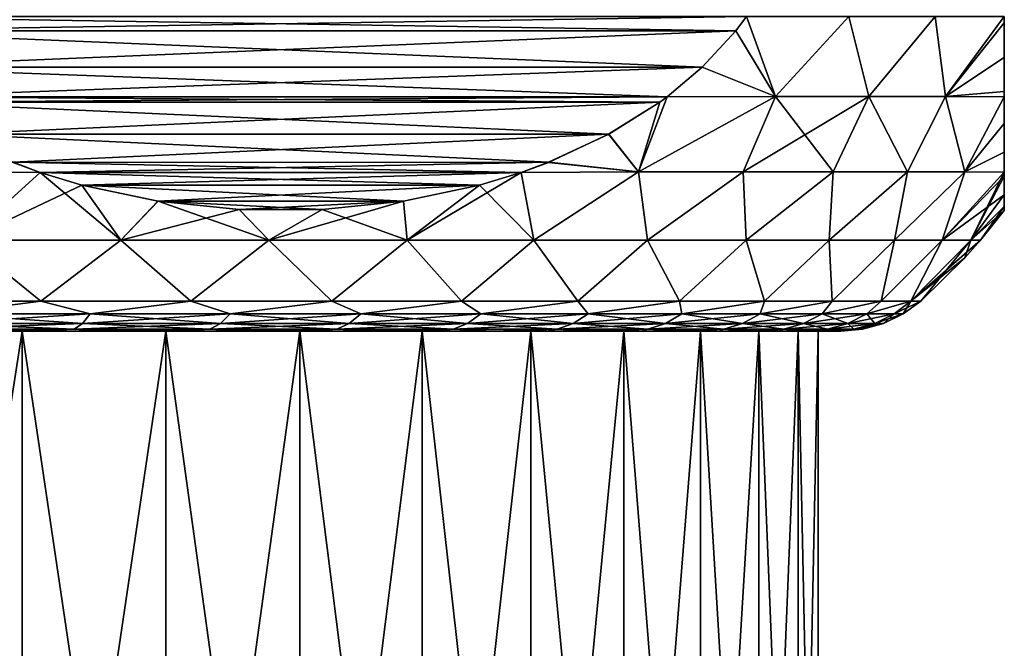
# Model space of a CAD drawing. Header units: metres. Extents: x -90 to 304, y -90 to 74.
# Tile 16 of 256: x -56.16 to -48, y 21.37 to 26.58. Entities that reach past the tile are written whole.
import ezdxf

# ---------------------------------------------------------------- set-up
doc = ezdxf.new("R2010")
doc.units = ezdxf.units.M
doc.layers.add('solid_21662050_350', color=7, linetype='CONTINUOUS')

msp = doc.modelspace()

# ---------------------------------------------------------------- linework, layer by layer
at = {"layer": 'solid_21662050_350'}
for points in [[(-57.863159, 26.607916, -12.6227), (-50.13689, 26.607845, -8.161938), (-50.227543, 26.488798, -8.214275)], [(-57.772751, 26.489164, -12.570503), (-57.863159, 26.607916, -12.6227), (-50.227543, 26.488798, -8.214275)], [(-50.136841, 26.607916, 8.161909), (-57.863106, 26.607843, 12.622671), (-57.772457, 26.488798, 12.570334)], [(-50.227242, 26.489174, 8.214102), (-50.136841, 26.607916, 8.161909), (-57.772457, 26.488798, 12.570334)], [(-49.898266, 25.944099, -7.460066), (-50.227543, 26.488798, -8.214275), (-50.13689, 26.607845, -8.161938)], [(-49.898239, 25.944099, 7.460027), (-50.136841, 26.607916, 8.161909), (-50.227242, 26.489174, 8.214102)], [(-49.898266, 25.944099, -7.460066), (-50.13689, 26.607845, -8.161938), (-49.290127, 26.607349, -7.013798)], [(-49.898239, 25.944099, 7.460027), (-49.290119, 26.607349, 7.013784), (-50.136841, 26.607916, 8.161909)], [(-49.124641, 25.944099, -6.27887), (-49.898266, 25.944099, -7.460066), (-49.290127, 26.607349, -7.013798)], [(-49.898239, 25.944099, 7.460027), (-49.124634, 25.944099, 6.278856), (-49.290119, 26.607349, 7.013784)], [(-49.124641, 25.944099, -6.27887), (-49.290127, 26.607349, -7.013798), (-48.572559, 26.607349, -5.771338)], [(-49.124634, 25.944099, 6.278856), (-48.572552, 26.607349, 5.771321), (-49.290119, 26.607349, 7.013784)], [(-48.488514, 25.944099, -5.018291), (-49.124641, 25.944099, -6.27887), (-48.572559, 26.607349, -5.771338)], [(-49.124634, 25.944099, 6.278856), (-48.488518, 25.944099, 5.018308), (-48.572552, 26.607349, 5.771321)], [(-48.488514, 25.944099, -5.018291), (-48.572559, 26.607349, -5.771338), (-48, 26.607653, -4.460568)], [(-48.488518, 25.944099, 5.018308), (-48, 26.607632, 4.460552), (-48.572552, 26.607349, 5.771321)], [(-48.488518, 25.944099, 5.018308), (-48, 26.556356, 4.416877), (-48, 26.607632, 4.460552)], [(-48.488518, 25.944099, 5.018308), (-48, 26.267698, 4.128428), (-48, 26.556356, 4.416877)], [(-48.488514, 25.944099, -5.018291), (-48, 26.607653, -4.460568), (-48, 26.556667, -4.417147)], [(-48, 26.268076, -4.128856), (-48.488514, 25.944099, -5.018291), (-48, 26.556667, -4.417147)], [(-48, 26.556356, 4.416877), (-48, 26.556667, -4.417147), (-48, 26.607653, -4.460568)], [(-48, 26.556356, 4.416877), (-48, 26.607653, -4.460568), (-48, 26.607632, 4.460552)], [(-48, 26.556356, 4.416877), (-48, 26.268076, -4.128856), (-48, 26.556667, -4.417147)], [(-48, 26.267698, 4.128428), (-48, 26.268076, -4.128856), (-48, 26.556356, 4.416877)], [(-57.494755, 26.188589, -12.410003), (-57.772751, 26.489164, -12.570503), (-50.227543, 26.488798, -8.214275)], [(-50.505234, 26.188601, 8.374599), (-50.227242, 26.489174, 8.214102), (-57.772457, 26.488798, 12.570334)], [(-50.505234, 26.188601, 8.374599), (-57.772457, 26.488798, 12.570334), (-57.494232, 26.188095, 12.409701)], [(-57.494755, 26.188589, -12.410003), (-50.227543, 26.488798, -8.214275), (-50.505764, 26.188097, -8.374907)], [(-49.898266, 25.944099, -7.460066), (-50.505764, 26.188097, -8.374907), (-50.227543, 26.488798, -8.214275)], [(-50.505234, 26.188601, 8.374599), (-49.898239, 25.944099, 7.460027), (-50.227242, 26.489174, 8.214102)], [(-48.488518, 25.944099, 5.018308), (-48, 25.986612, 3.764839), (-48, 26.267698, 4.128428)], [(-48, 26.268076, -4.128856), (-48, 25.987003, -3.765414), (-48.488514, 25.944099, -5.018291)], [(-48, 26.267698, 4.128428), (-48, 25.987003, -3.765414), (-48, 26.268076, -4.128856)], [(-48, 25.986612, 3.764839), (-48, 25.987003, -3.765414), (-48, 26.267698, 4.128428)], [(-57.494755, 26.188589, -12.410003), (-50.505764, 26.188097, -8.374907), (-50.795761, 25.943401, -8.542336)], [(-57.494755, 26.188589, -12.410003), (-50.795761, 25.943401, -8.542336), (-57.204231, 25.943396, -12.242268)], [(-50.505234, 26.188601, 8.374599), (-57.494232, 26.188095, 12.409701), (-57.204239, 25.943401, 12.242273)], [(-50.505234, 26.188601, 8.374599), (-57.204239, 25.943401, 12.242273), (-50.795769, 25.943396, 8.542341)], [(-50.505234, 26.188601, 8.374599), (-50.795769, 25.943396, 8.542341), (-49.898239, 25.944099, 7.460027)], [(-49.898266, 25.944099, -7.460066), (-50.795761, 25.943401, -8.542336), (-50.505764, 26.188097, -8.374907)], [(-48.488518, 25.944099, 5.018308), (-48, 25.943241, 3.699664), (-48, 25.986612, 3.764839)], [(-48, 25.987003, -3.765414), (-48, 25.943241, -3.699664), (-48.488514, 25.944099, -5.018291)], [(-48, 25.943241, 3.699664), (-48, 25.943241, -3.699664), (-48, 25.987003, -3.765414)], [(-48, 25.943241, 3.699664), (-48, 25.987003, -3.765414), (-48, 25.986612, 3.764839)], [(-50.795769, 25.943396, 8.542341), (-57.204239, 25.943401, 12.242273), (-57.143658, 25.898727, 12.207295)], [(-57.204231, 25.943396, -12.242268), (-50.795761, 25.943401, -8.542336), (-50.856335, 25.898733, -8.577309)], [(-57.144463, 25.899307, -12.207762), (-57.204231, 25.943396, -12.242268), (-50.856335, 25.898733, -8.577309)], [(-56.719437, 25.632669, -11.962372), (-57.144463, 25.899307, -12.207762), (-50.856335, 25.898733, -8.577309)], [(-50.855518, 25.899321, 8.576838), (-50.795769, 25.943396, 8.542341), (-57.143658, 25.898727, 12.207295)], [(-51.280548, 25.632677, 8.822227), (-50.855518, 25.899321, 8.576838), (-57.143658, 25.898727, 12.207295)], [(-51.280548, 25.632677, 8.822227), (-57.143658, 25.898727, 12.207295), (-56.718578, 25.632202, 11.961877)], [(-56.719437, 25.632669, -11.962372), (-50.856335, 25.898733, -8.577309), (-51.28141, 25.632208, -8.822726)], [(-51.28141, 25.632208, -8.822726), (-50.856335, 25.898733, -8.577309), (-51.032356, 25.321936, -8.304603)], [(-51.280548, 25.632677, 8.822227), (-51.032372, 25.321936, 8.304619), (-50.855518, 25.899321, 8.576838)], [(-49.898239, 25.944099, 7.460027), (-51.032372, 25.321936, 8.304619), (-50.164257, 25.321936, 7.255562)], [(-50.795769, 25.943396, 8.542341), (-51.032372, 25.321936, 8.304619), (-49.898239, 25.944099, 7.460027)], [(-50.855518, 25.899321, 8.576838), (-51.032372, 25.321936, 8.304619), (-50.795769, 25.943396, 8.542341)], [(-49.898266, 25.944099, -7.460066), (-50.164253, 25.321936, -7.255559), (-51.032356, 25.321936, -8.304603)], [(-49.898266, 25.944099, -7.460066), (-51.032356, 25.321936, -8.304603), (-50.795761, 25.943401, -8.542336)], [(-50.856335, 25.898733, -8.577309), (-50.795761, 25.943401, -8.542336), (-51.032356, 25.321936, -8.304603)], [(-49.898239, 25.944099, 7.460027), (-50.164257, 25.321936, 7.255562), (-49.418221, 25.321936, 6.116451)], [(-49.124641, 25.944099, -6.27887), (-49.418228, 25.321936, -6.116464), (-50.164253, 25.321936, -7.255559)], [(-49.124641, 25.944099, -6.27887), (-50.164253, 25.321936, -7.255559), (-49.898266, 25.944099, -7.460066)], [(-49.898239, 25.944099, 7.460027), (-49.418221, 25.321936, 6.116451), (-49.124634, 25.944099, 6.278856)], [(-49.124641, 25.944099, -6.27887), (-48.803535, 25.321936, -4.901453), (-49.418228, 25.321936, -6.116464)], [(-49.124634, 25.944099, 6.278856), (-49.418221, 25.321936, 6.116451), (-48.803524, 25.321936, 4.901424)], [(-48.488514, 25.944099, -5.018291), (-48.803535, 25.321936, -4.901453), (-49.124641, 25.944099, -6.27887)], [(-49.124634, 25.944099, 6.278856), (-48.803524, 25.321936, 4.901424), (-48.488518, 25.944099, 5.018308)], [(-48.488514, 25.944099, -5.018291), (-48.327808, 25.321936, -3.625608), (-48.803535, 25.321936, -4.901453)], [(-48.488518, 25.944099, 5.018308), (-48.803524, 25.321936, 4.901424), (-48.327793, 25.321936, 3.625561)], [(-48.488518, 25.944099, 5.018308), (-48.327793, 25.321936, 3.625561), (-48, 25.943241, 3.699664)], [(-48, 25.943241, -3.699664), (-48.327808, 25.321936, -3.625608), (-48.488514, 25.944099, -5.018291)], [(-48, 25.722755, -3.321914), (-48.327808, 25.321936, -3.625608), (-48, 25.943241, -3.699664)], [(-48, 25.722391, 3.321219), (-48, 25.943241, 3.699664), (-48.327793, 25.321936, 3.625561)], [(-48, 25.722391, 3.321219), (-48, 25.722755, -3.321914), (-48, 25.943241, -3.699664)], [(-48, 25.722391, 3.321219), (-48, 25.943241, -3.699664), (-48, 25.943241, 3.699664)], [(-48, 25.485289, -2.796669), (-48.327808, 25.321936, -3.625608), (-48, 25.722755, -3.321914)], [(-48, 25.485008, 2.79595), (-48, 25.722391, 3.321219), (-48.327793, 25.321936, 3.625561)], [(-48, 25.722391, 3.321219), (-48, 25.485289, -2.796669), (-48, 25.722755, -3.321914)], [(-48, 25.485008, 2.79595), (-48, 25.485289, -2.796669), (-48, 25.722391, 3.321219)], [(-56.719437, 25.632669, -11.962372), (-51.28141, 25.632208, -8.822726), (-56.219959, 25.39982, -11.673998)], [(-51.280548, 25.632677, 8.822227), (-56.718578, 25.632202, 11.961877), (-51.780025, 25.399828, 9.110601)], [(-51.780025, 25.399828, 9.110601), (-56.718578, 25.632202, 11.961877), (-56.219131, 25.399492, 11.67352)], [(-56.219959, 25.39982, -11.673998), (-51.28141, 25.632208, -8.822726), (-51.780861, 25.399496, -9.111083)], [(-51.780861, 25.399496, -9.111083), (-51.28141, 25.632208, -8.822726), (-51.032356, 25.321936, -8.304603)], [(-51.280548, 25.632677, 8.822227), (-51.780025, 25.399828, 9.110601), (-51.032372, 25.321936, 8.304619)], [(-48, 25.485289, -2.796669), (-48, 25.319103, -2.311103), (-48.327808, 25.321936, -3.625608)], [(-48, 25.485008, 2.79595), (-48.327793, 25.321936, 3.625561), (-48, 25.319086, 2.311047)], [(-48, 25.319086, 2.311047), (-48, 25.319103, -2.311103), (-48, 25.485289, -2.796669)], [(-48, 25.485008, 2.79595), (-48, 25.319086, 2.311047), (-48, 25.485289, -2.796669)], [(-56.219131, 25.399492, 11.67352), (-57.293823, 25.321936, 11.918962), (-55.994209, 25.31662, 11.543663)], [(-56.219959, 25.39982, -11.673998), (-55.994244, 25.316628, -11.543681), (-57.293785, 25.321936, -11.918954)], [(-56.219959, 25.39982, -11.673998), (-52.005791, 25.31662, -9.240947), (-55.994244, 25.316628, -11.543681)], [(-56.219959, 25.39982, -11.673998), (-51.780861, 25.399496, -9.111083), (-52.005791, 25.31662, -9.240947)], [(-51.780025, 25.399828, 9.110601), (-56.219131, 25.399492, 11.67352), (-55.994209, 25.31662, 11.543663)], [(-51.780025, 25.399828, 9.110601), (-55.994209, 25.31662, 11.543663), (-52.005756, 25.316628, 9.240929)], [(-51.780861, 25.399496, -9.111083), (-51.032356, 25.321936, -8.304603), (-52.005791, 25.31662, -9.240947)], [(-51.780025, 25.399828, 9.110601), (-52.005756, 25.316628, 9.240929), (-51.032372, 25.321936, 8.304619)], [(-56.615009, 24.753292, 11.306656), (-55.994209, 25.31662, 11.543663), (-57.293823, 25.321936, 11.918962)], [(-57.293785, 25.321936, -11.918954), (-55.994244, 25.316628, -11.543681), (-56.615009, 24.753292, -11.306656)], [(-55.994244, 25.316628, -11.543681), (-55.649551, 25.211521, -11.344675), (-56.615009, 24.753292, -11.306656)], [(-56.615009, 24.753292, 11.306656), (-55.325275, 24.753292, 10.837231), (-55.994209, 25.31662, 11.543663)], [(-55.994244, 25.316628, -11.543681), (-52.005791, 25.31662, -9.240947), (-52.351318, 25.211285, -9.440438)], [(-55.994244, 25.316628, -11.543681), (-52.351318, 25.211285, -9.440438), (-55.649551, 25.211521, -11.344675)], [(-52.005756, 25.316628, 9.240929), (-55.994209, 25.31662, 11.543663), (-55.648666, 25.211281, 11.344163)], [(-55.325275, 24.753292, 10.837231), (-55.648666, 25.211281, 11.344163), (-55.994209, 25.31662, 11.543663)], [(-52.005756, 25.316628, 9.240929), (-55.648666, 25.211281, 11.344163), (-52.350426, 25.211527, 9.439921)], [(-52.005791, 25.31662, -9.240947), (-51.900642, 24.753292, -8.584816), (-52.952045, 24.753292, -9.467047)], [(-52.351318, 25.211285, -9.440438), (-52.005791, 25.31662, -9.240947), (-52.952045, 24.753292, -9.467047)], [(-51.900642, 24.753292, 8.584816), (-52.005756, 25.316628, 9.240929), (-52.350426, 25.211527, 9.439921)], [(-52.005791, 25.31662, -9.240947), (-51.032356, 25.321936, -8.304603), (-51.900642, 24.753292, -8.584816)], [(-51.900642, 24.753292, 8.584816), (-51.032372, 25.321936, 8.304619), (-52.005756, 25.316628, 9.240929)], [(-51.032356, 25.321936, -8.304603), (-50.958771, 24.753292, -7.586491), (-51.900642, 24.753292, -8.584816)], [(-51.900642, 24.753292, 8.584816), (-50.958771, 24.753292, 7.586491), (-51.032372, 25.321936, 8.304619)], [(-50.958771, 24.753292, 7.586491), (-50.164257, 25.321936, 7.255562), (-51.032372, 25.321936, 8.304619)], [(-51.032356, 25.321936, -8.304603), (-50.164253, 25.321936, -7.255559), (-50.958771, 24.753292, -7.586491)], [(-50.164253, 25.321936, -7.255559), (-50.139168, 24.753292, -6.485571), (-50.958771, 24.753292, -7.586491)], [(-50.958771, 24.753292, 7.586491), (-50.139168, 24.753292, 6.485571), (-50.164257, 25.321936, 7.255562)], [(-50.139168, 24.753292, 6.485571), (-49.418221, 25.321936, 6.116451), (-50.164257, 25.321936, 7.255562)], [(-50.164253, 25.321936, -7.255559), (-49.418228, 25.321936, -6.116464), (-50.139168, 24.753292, -6.485571)], [(-49.418228, 25.321936, -6.116464), (-49.452915, 24.753292, -5.296945), (-50.139168, 24.753292, -6.485571)], [(-50.139168, 24.753292, 6.485571), (-49.452915, 24.753292, 5.296945), (-49.418221, 25.321936, 6.116451)], [(-48.803535, 25.321936, -4.901453), (-48.909294, 24.753292, -4.036687), (-49.452915, 24.753292, -5.296945)], [(-49.418228, 25.321936, -6.116464), (-48.803535, 25.321936, -4.901453), (-49.452915, 24.753292, -5.296945)], [(-49.452915, 24.753292, 5.296945), (-48.803524, 25.321936, 4.901424), (-49.418221, 25.321936, 6.116451)], [(-49.452915, 24.753292, 5.296945), (-48.909294, 24.753292, 4.036687), (-48.803524, 25.321936, 4.901424)], [(-48.327808, 25.321936, -3.625608), (-48.515652, 24.753292, -2.72184), (-48.909294, 24.753292, -4.036687)], [(-48.803535, 25.321936, -4.901453), (-48.327808, 25.321936, -3.625608), (-48.909294, 24.753292, -4.036687)], [(-48.909294, 24.753292, 4.036687), (-48.327793, 25.321936, 3.625561), (-48.803524, 25.321936, 4.901424)], [(-48.909294, 24.753292, 4.036687), (-48.515652, 24.753292, 2.72184), (-48.327793, 25.321936, 3.625561)], [(-48.327808, 25.321936, -3.625608), (-48, 25.319103, -2.311103), (-48.515652, 24.753292, -2.72184)], [(-48.515652, 24.753292, 2.72184), (-48, 25.319086, 2.311047), (-48.327793, 25.321936, 3.625561)], [(-48, 25.319103, -2.311103), (-48, 25.284365, -2.190341), (-48.515652, 24.753292, -2.72184)], [(-48.515652, 24.753292, 2.72184), (-48.277321, 24.753292, 1.370185), (-48, 25.319086, 2.311047)], [(-48.277321, 24.753292, 1.370185), (-48, 25.284166, 2.189624), (-48, 25.319086, 2.311047)], [(-48, 25.284166, 2.189624), (-48, 25.284365, -2.190341), (-48, 25.319103, -2.311103)], [(-48, 25.284166, 2.189624), (-48, 25.319103, -2.311103), (-48, 25.319086, 2.311047)], [(-48, 25.284365, -2.190341), (-48, 25.130459, -1.509734), (-48.515652, 24.753292, -2.72184)], [(-48.277321, 24.753292, 1.370185), (-48, 25.130358, 1.509156), (-48, 25.284166, 2.189624)], [(-48, 25.284166, 2.189624), (-48, 25.130459, -1.509734), (-48, 25.284365, -2.190341)], [(-48, 25.130358, 1.509156), (-48, 25.130459, -1.509734), (-48, 25.284166, 2.189624)], [(-55.649551, 25.211521, -11.344675), (-55.325275, 24.753292, -10.837231), (-56.615009, 24.753292, -11.306656)], [(-55.649551, 25.211521, -11.344675), (-55.018154, 25.07819, -10.980135), (-55.325275, 24.753292, -10.837231)], [(-55.649551, 25.211521, -11.344675), (-52.351318, 25.211285, -9.440438), (-55.018154, 25.07819, -10.980135)], [(-52.350426, 25.211527, 9.439921), (-55.648666, 25.211281, 11.344163), (-52.981823, 25.078194, 9.804459)], [(-52.981823, 25.078194, 9.804459), (-55.648666, 25.211281, 11.344163), (-55.017273, 25.078053, 10.979629)], [(-55.325275, 24.753292, 10.837231), (-55.017273, 25.078053, 10.979629), (-55.648666, 25.211281, 11.344163)], [(-55.018154, 25.07819, -10.980135), (-52.351318, 25.211285, -9.440438), (-52.982704, 25.078056, -9.804968)], [(-52.982704, 25.078056, -9.804968), (-52.351318, 25.211285, -9.440438), (-52.952045, 24.753292, -9.467047)], [(-52.952045, 24.753292, 9.467047), (-52.350426, 25.211527, 9.439921), (-52.981823, 25.078194, 9.804459)], [(-52.952045, 24.753292, 9.467047), (-51.900642, 24.753292, 8.584816), (-52.350426, 25.211527, 9.439921)], [(-55.018154, 25.07819, -10.980135), (-54.344662, 25.008821, -10.591294), (-55.325275, 24.753292, -10.837231)], [(-55.325275, 24.753292, 10.837231), (-54.098759, 24.753292, 10.221251), (-55.017273, 25.078053, 10.979629)], [(-55.018154, 25.07819, -10.980135), (-52.982704, 25.078056, -9.804968), (-54.344662, 25.008821, -10.591294)], [(-52.981823, 25.078194, 9.804459), (-55.017273, 25.078053, 10.979629), (-53.655315, 25.008823, 10.1933)], [(-53.655315, 25.008823, 10.1933), (-55.017273, 25.078053, 10.979629), (-54.34391, 25.008785, 10.590862)], [(-54.098759, 24.753292, 10.221251), (-54.34391, 25.008785, 10.590862), (-55.017273, 25.078053, 10.979629)], [(-54.344662, 25.008821, -10.591294), (-52.982704, 25.078056, -9.804968), (-53.656067, 25.008785, -10.193734)], [(-52.982704, 25.078056, -9.804968), (-52.952045, 24.753292, -9.467047), (-54.098759, 24.753292, -10.221251)], [(-53.656067, 25.008785, -10.193734), (-52.982704, 25.078056, -9.804968), (-54.098759, 24.753292, -10.221251)], [(-52.952045, 24.753292, 9.467047), (-52.981823, 25.078194, 9.804459), (-53.655315, 25.008823, 10.1933)], [(-48, 25.130459, -1.509734), (-48.277321, 24.753292, -1.370185), (-48.515652, 24.753292, -2.72184)], [(-48, 25.130459, -1.509734), (-48, 25.033306, -0.771132), (-48.277321, 24.753292, -1.370185)], [(-48.277321, 24.753292, 1.370185), (-48, 25.033279, 0.770809), (-48, 25.130358, 1.509156)], [(-48, 25.130358, 1.509156), (-48, 25.033306, -0.771132), (-48, 25.130459, -1.509734)], [(-48, 25.033279, 0.770809), (-48, 25.033306, -0.771132), (-48, 25.130358, 1.509156)], [(-54.344662, 25.008821, -10.591294), (-54.098759, 24.753292, -10.221251), (-55.325275, 24.753292, -10.837231)], [(-54.344662, 25.008821, -10.591294), (-53.656067, 25.008785, -10.193734), (-54.098759, 24.753292, -10.221251)], [(-54.098759, 24.753292, 10.221251), (-53.655315, 25.008823, 10.1933), (-54.34391, 25.008785, 10.590862)], [(-54.098759, 24.753292, 10.221251), (-52.952045, 24.753292, 9.467047), (-53.655315, 25.008823, 10.1933)], [(-48, 25.033306, -0.771132), (-48, 25), (-48.277321, 24.753292, -1.370185)], [(-48.277321, 24.753292, 1.370185), (-48.197517, 24.753292), (-48, 25.033279, 0.770809)], [(-48, 25), (-48.197517, 24.753292), (-48.277321, 24.753292, -1.370185)], [(-48, 25.033279, 0.770809), (-48.197517, 24.753292), (-48, 25)], [(-48, 25.033279, 0.770809), (-48, 25), (-48, 25.033306, -0.771132)], [(-55.990417, 24.25, -10.572407), (-57.294014, 24.25, -10.978623), (-56.615009, 24.753292, -11.306656)], [(-57.294014, 24.25, 10.978623), (-55.990417, 24.25, 10.572406), (-56.615009, 24.753292, 11.306656)], [(-55.990417, 24.25, -10.572407), (-56.615009, 24.753292, -11.306656), (-55.325275, 24.753292, -10.837231)], [(-55.990417, 24.25, 10.572406), (-55.325275, 24.753292, 10.837231), (-56.615009, 24.753292, 11.306656)], [(-54.745293, 24.25, -10.012021), (-55.990417, 24.25, -10.572407), (-55.325275, 24.753292, -10.837231)], [(-55.990417, 24.25, 10.572406), (-54.745289, 24.25, 10.01202), (-55.325275, 24.753292, 10.837231)], [(-54.745293, 24.25, -10.012021), (-55.325275, 24.753292, -10.837231), (-54.098759, 24.753292, -10.221251)], [(-54.745289, 24.25, 10.01202), (-54.098759, 24.753292, 10.221251), (-55.325275, 24.753292, 10.837231)], [(-53.576794, 24.25, -9.305639), (-54.745293, 24.25, -10.012021), (-54.098759, 24.753292, -10.221251)], [(-54.745289, 24.25, 10.01202), (-53.57679, 24.25, 9.305638), (-54.098759, 24.753292, 10.221251)], [(-53.576794, 24.25, -9.305639), (-54.098759, 24.753292, -10.221251), (-52.952045, 24.753292, -9.467047)], [(-53.57679, 24.25, 9.305638), (-52.952045, 24.753292, 9.467047), (-54.098759, 24.753292, 10.221251)], [(-52.501957, 24.25, -8.46356), (-53.576794, 24.25, -9.305639), (-52.952045, 24.753292, -9.467047)], [(-53.57679, 24.25, 9.305638), (-52.501953, 24.25, 8.463559), (-52.952045, 24.753292, 9.467047)], [(-52.501957, 24.25, -8.46356), (-52.952045, 24.753292, -9.467047), (-51.900642, 24.753292, -8.584816)], [(-52.501953, 24.25, 8.463559), (-51.900642, 24.753292, 8.584816), (-52.952045, 24.753292, 9.467047)], [(-51.536449, 24.25, -7.498057), (-52.501957, 24.25, -8.46356), (-51.900642, 24.753292, -8.584816)], [(-52.501953, 24.25, 8.463559), (-51.536449, 24.25, 7.498056), (-51.900642, 24.753292, 8.584816)], [(-51.536449, 24.25, -7.498057), (-51.900642, 24.753292, -8.584816), (-50.958771, 24.753292, -7.586491)], [(-51.536449, 24.25, 7.498056), (-50.958771, 24.753292, 7.586491), (-51.900642, 24.753292, 8.584816)], [(-50.694363, 24.25, -6.423213), (-51.536449, 24.25, -7.498057), (-50.958771, 24.753292, -7.586491)], [(-51.536449, 24.25, 7.498056), (-50.694363, 24.25, 6.423213), (-50.958771, 24.753292, 7.586491)], [(-50.694363, 24.25, -6.423213), (-50.958771, 24.753292, -7.586491), (-50.139168, 24.753292, -6.485571)], [(-50.694363, 24.25, 6.423213), (-50.139168, 24.753292, 6.485571), (-50.958771, 24.753292, 7.586491)], [(-49.98798, 24.25, -5.254709), (-50.694363, 24.25, -6.423213), (-50.139168, 24.753292, -6.485571)], [(-50.694363, 24.25, 6.423213), (-49.98798, 24.25, 5.254707), (-50.139168, 24.753292, 6.485571)], [(-49.98798, 24.25, -5.254709), (-50.139168, 24.753292, -6.485571), (-49.452915, 24.753292, -5.296945)], [(-49.98798, 24.25, 5.254707), (-49.452915, 24.753292, 5.296945), (-50.139168, 24.753292, 6.485571)], [(-49.427593, 24.25, -4.009581), (-49.98798, 24.25, -5.254709), (-49.452915, 24.753292, -5.296945)], [(-49.98798, 24.25, 5.254707), (-49.427593, 24.25, 4.009579), (-49.452915, 24.753292, 5.296945)], [(-49.427593, 24.25, -4.009581), (-49.452915, 24.753292, -5.296945), (-48.909294, 24.753292, -4.036687)], [(-49.427593, 24.25, 4.009579), (-48.909294, 24.753292, 4.036687), (-49.452915, 24.753292, 5.296945)], [(-49.021378, 24.25, -2.705984), (-49.427593, 24.25, -4.009581), (-48.909294, 24.753292, -4.036687)], [(-49.427593, 24.25, 4.009579), (-49.021378, 24.25, 2.705982), (-48.909294, 24.753292, 4.036687)], [(-49.021378, 24.25, -2.705984), (-48.909294, 24.753292, -4.036687), (-48.515652, 24.753292, -2.72184)], [(-48.775253, 24.25, -1.362925), (-49.021378, 24.25, -2.705984), (-48.515652, 24.753292, -2.72184)], [(-49.021378, 24.25, 2.705982), (-48.515652, 24.753292, 2.72184), (-48.909294, 24.753292, 4.036687)], [(-49.021378, 24.25, 2.705982), (-48.775253, 24.25, 1.362922), (-48.515652, 24.753292, 2.72184)], [(-48.775253, 24.25, -1.362925), (-48.515652, 24.753292, -2.72184), (-48.277321, 24.753292, -1.370185)], [(-48.775253, 24.25, -1.362925), (-48.277321, 24.753292, -1.370185), (-48.197517, 24.753292)], [(-48.327209, 24.607269), (-48.775253, 24.25, -1.362925), (-48.197517, 24.753292)], [(-48.775253, 24.25, 1.362922), (-48.69281, 24.25), (-48.277321, 24.753292, 1.370185)], [(-48.775253, 24.25, 1.362922), (-48.277321, 24.753292, 1.370185), (-48.515652, 24.753292, 2.72184)], [(-48.277321, 24.753292, 1.370185), (-48.69281, 24.25), (-48.327209, 24.607269)], [(-48.277321, 24.753292, 1.370185), (-48.327209, 24.607269), (-48.197517, 24.753292)], [(-48.327209, 24.607269), (-48.69281, 24.25), (-48.775253, 24.25, -1.362925)], [(-56.798714, 24.143534, -10.693035), (-57.294014, 24.25, -10.978623), (-55.990417, 24.25, -10.572407)], [(-56.798714, 24.143534, 10.693035), (-55.990417, 24.25, 10.572406), (-57.294014, 24.25, 10.978623)], [(-56.798714, 24.143534, -10.693035), (-55.990417, 24.25, -10.572407), (-55.578976, 24.143534, -10.249086)], [(-55.578976, 24.143534, 10.249086), (-55.990417, 24.25, 10.572406), (-56.798714, 24.143534, 10.693035)], [(-55.578976, 24.143534, -10.249086), (-55.990417, 24.25, -10.572407), (-54.745293, 24.25, -10.012021)], [(-55.578976, 24.143534, 10.249086), (-54.745289, 24.25, 10.01202), (-55.990417, 24.25, 10.572406)], [(-55.578976, 24.143534, -10.249086), (-54.745293, 24.25, -10.012021), (-54.419022, 24.143534, -9.666536)], [(-54.419022, 24.143534, 9.666536), (-54.745289, 24.25, 10.01202), (-55.578976, 24.143534, 10.249086)], [(-54.419022, 24.143534, -9.666536), (-54.745293, 24.25, -10.012021), (-53.576794, 24.25, -9.305639)], [(-54.419022, 24.143534, 9.666536), (-53.57679, 24.25, 9.305638), (-54.745289, 24.25, 10.01202)], [(-54.419022, 24.143534, -9.666536), (-53.576794, 24.25, -9.305639), (-53.334541, 24.143534, -8.953262)], [(-53.334541, 24.143534, 8.953262), (-53.57679, 24.25, 9.305638), (-54.419022, 24.143534, 9.666536)], [(-53.334541, 24.143534, -8.953262), (-53.576794, 24.25, -9.305639), (-52.501957, 24.25, -8.46356)], [(-53.334541, 24.143534, 8.953262), (-52.501953, 24.25, 8.463559), (-53.57679, 24.25, 9.305638)], [(-53.334541, 24.143534, -8.953262), (-52.501957, 24.25, -8.46356), (-52.340202, 24.143534, -8.118912)], [(-52.340202, 24.143534, 8.118912), (-52.501953, 24.25, 8.463559), (-53.334541, 24.143534, 8.953262)], [(-52.340202, 24.143534, -8.118912), (-52.501957, 24.25, -8.46356), (-51.536449, 24.25, -7.498057)], [(-52.340202, 24.143534, 8.118912), (-51.536449, 24.25, 7.498056), (-52.501953, 24.25, 8.463559)], [(-52.340202, 24.143534, -8.118912), (-51.536449, 24.25, -7.498057), (-51.449448, 24.143534, -7.174766)], [(-51.449448, 24.143534, 7.174766), (-51.536449, 24.25, 7.498056), (-52.340202, 24.143534, 8.118912)], [(-51.449448, 24.143534, -7.174766), (-51.536449, 24.25, -7.498057), (-50.694363, 24.25, -6.423213)], [(-51.449448, 24.143534, 7.174766), (-50.694363, 24.25, 6.423213), (-51.536449, 24.25, 7.498056)], [(-51.449448, 24.143534, -7.174766), (-50.694363, 24.25, -6.423213), (-50.674324, 24.143534, -6.133595)], [(-50.674324, 24.143534, 6.133595), (-50.694363, 24.25, 6.423213), (-51.449448, 24.143534, 7.174766)], [(-50.674324, 24.143534, -6.133595), (-50.694363, 24.25, -6.423213), (-49.98798, 24.25, -5.254709)], [(-50.674324, 24.143534, 6.133595), (-49.98798, 24.25, 5.254707), (-50.694363, 24.25, 6.423213)], [(-50.674324, 24.143534, -6.133595), (-49.98798, 24.25, -5.254709), (-50.025314, 24.143534, -5.009476)], [(-50.025314, 24.143534, 5.009476), (-49.98798, 24.25, 5.254707), (-50.674324, 24.143534, 6.133595)], [(-50.025314, 24.143534, -5.009476), (-49.98798, 24.25, -5.254709), (-49.427593, 24.25, -4.009581)], [(-50.025314, 24.143534, -5.009476), (-49.427593, 24.25, -4.009581), (-49.511192, 24.143534, -3.817613)], [(-50.025314, 24.143534, 5.009476), (-49.427593, 24.25, 4.009579), (-49.98798, 24.25, 5.254707)], [(-49.511192, 24.143534, 3.817613), (-49.427593, 24.25, 4.009579), (-50.025314, 24.143534, 5.009476)], [(-49.511192, 24.143534, -3.817613), (-49.427593, 24.25, -4.009581), (-49.021378, 24.25, -2.705984)], [(-49.511192, 24.143534, -3.817613), (-49.021378, 24.25, -2.705984), (-49.138916, 24.143534, -2.574124)], [(-49.511192, 24.143534, 3.817613), (-49.021378, 24.25, 2.705982), (-49.427593, 24.25, 4.009579)], [(-49.138916, 24.143534, 2.574124), (-49.021378, 24.25, 2.705982), (-49.511192, 24.143534, 3.817613)], [(-49.138916, 24.143534, -2.574124), (-49.021378, 24.25, -2.705984), (-48.775253, 24.25, -1.362925)], [(-49.138916, 24.143534, -2.574124), (-48.775253, 24.25, -1.362925), (-48.913517, 24.143534, -1.295824)], [(-49.138916, 24.143534, 2.574124), (-48.775253, 24.25, 1.362922), (-49.021378, 24.25, 2.705982)], [(-48.913517, 24.143534, 1.295824), (-48.775253, 24.25, 1.362922), (-49.138916, 24.143534, 2.574124)], [(-48.913517, 24.143534, -1.295824), (-48.775253, 24.25, -1.362925), (-48.69281, 24.25)], [(-48.913517, 24.143534, -1.295824), (-48.69281, 24.25), (-48.838047, 24.143534)], [(-48.913517, 24.143534, 1.295824), (-48.838047, 24.143534), (-48.775253, 24.25, 1.362922)], [(-48.838047, 24.143534), (-48.69281, 24.25), (-48.775253, 24.25, 1.362922)], [(-55.578976, 24.143534, -10.249086), (-55.64333, 24.06465, -10.099894), (-56.845314, 24.06465, -10.53738)], [(-56.798714, 24.143534, -10.693035), (-55.578976, 24.143534, -10.249086), (-56.845314, 24.06465, -10.53738)], [(-56.798714, 24.143534, 10.693035), (-56.845314, 24.06465, 10.53738), (-55.64333, 24.06465, 10.099894)], [(-55.578976, 24.143534, 10.249086), (-56.798714, 24.143534, 10.693035), (-55.64333, 24.06465, 10.099894)], [(-54.419022, 24.143534, -9.666536), (-54.500263, 24.06465, -9.525824), (-55.64333, 24.06465, -10.099894)], [(-55.578976, 24.143534, -10.249086), (-54.419022, 24.143534, -9.666536), (-55.64333, 24.06465, -10.099894)], [(-55.578976, 24.143534, 10.249086), (-55.64333, 24.06465, 10.099894), (-54.500263, 24.06465, 9.525824)], [(-54.419022, 24.143534, 9.666536), (-55.578976, 24.143534, 10.249086), (-54.500263, 24.06465, 9.525824)], [(-53.334541, 24.143534, -8.953262), (-53.431568, 24.06465, -8.822933), (-54.500263, 24.06465, -9.525824)], [(-54.419022, 24.143534, -9.666536), (-53.334541, 24.143534, -8.953262), (-54.500263, 24.06465, -9.525824)], [(-54.419022, 24.143534, 9.666536), (-54.500263, 24.06465, 9.525824), (-53.431568, 24.06465, 8.822933)], [(-53.334541, 24.143534, 8.953262), (-54.419022, 24.143534, 9.666536), (-53.431568, 24.06465, 8.822933)], [(-52.340202, 24.143534, -8.118912), (-52.451702, 24.06465, -8.000728), (-53.431568, 24.06465, -8.822933)], [(-53.334541, 24.143534, -8.953262), (-52.340202, 24.143534, -8.118912), (-53.431568, 24.06465, -8.822933)], [(-53.334541, 24.143534, 8.953262), (-53.431568, 24.06465, 8.822933), (-52.451702, 24.06465, 8.000728)], [(-52.340202, 24.143534, 8.118912), (-53.334541, 24.143534, 8.953262), (-52.451702, 24.06465, 8.000728)], [(-51.449448, 24.143534, -7.174766), (-51.573914, 24.06465, -7.070325), (-52.451702, 24.06465, -8.000728)], [(-52.340202, 24.143534, -8.118912), (-51.449448, 24.143534, -7.174766), (-52.451702, 24.06465, -8.000728)], [(-52.340202, 24.143534, 8.118912), (-52.451702, 24.06465, 8.000728), (-51.573914, 24.06465, 7.070325)], [(-51.449448, 24.143534, 7.174766), (-52.340202, 24.143534, 8.118912), (-51.573914, 24.06465, 7.070325)], [(-50.674324, 24.143534, -6.133595), (-50.810074, 24.06465, -6.04431), (-51.573914, 24.06465, -7.070325)], [(-51.449448, 24.143534, -7.174766), (-50.674324, 24.143534, -6.133595), (-51.573914, 24.06465, -7.070325)], [(-51.449448, 24.143534, 7.174766), (-51.573914, 24.06465, 7.070325), (-50.810074, 24.06465, 6.04431)], [(-50.674324, 24.143534, 6.133595), (-51.449448, 24.143534, 7.174766), (-50.810074, 24.06465, 6.04431)], [(-50.025314, 24.143534, -5.009476), (-50.170513, 24.06465, -4.936555), (-50.810074, 24.06465, -6.04431)], [(-50.674324, 24.143534, -6.133595), (-50.025314, 24.143534, -5.009476), (-50.810074, 24.06465, -6.04431)], [(-50.674324, 24.143534, 6.133595), (-50.810074, 24.06465, 6.04431), (-50.170513, 24.06465, 4.936555)], [(-50.025314, 24.143534, 5.009476), (-50.674324, 24.143534, 6.133595), (-50.170513, 24.06465, 4.936555)], [(-49.511192, 24.143534, -3.817613), (-49.663876, 24.06465, -3.762042), (-50.170513, 24.06465, -4.936555)], [(-50.025314, 24.143534, -5.009476), (-49.511192, 24.143534, -3.817613), (-50.170513, 24.06465, -4.936555)], [(-50.025314, 24.143534, 5.009476), (-50.170513, 24.06465, 4.936555), (-49.663876, 24.06465, 3.762042)], [(-49.511192, 24.143534, 3.817613), (-50.025314, 24.143534, 5.009476), (-49.663876, 24.06465, 3.762042)], [(-49.138916, 24.143534, -2.574124), (-49.29702, 24.06465, -2.536653), (-49.663876, 24.06465, -3.762042)], [(-49.511192, 24.143534, -3.817613), (-49.138916, 24.143534, -2.574124), (-49.663876, 24.06465, -3.762042)], [(-49.511192, 24.143534, 3.817613), (-49.663876, 24.06465, 3.762042), (-49.29702, 24.06465, 2.536653)], [(-49.138916, 24.143534, 2.574124), (-49.511192, 24.143534, 3.817613), (-49.29702, 24.06465, 2.536653)], [(-48.913517, 24.143534, -1.295824), (-49.074902, 24.06465, -1.276961), (-49.29702, 24.06465, -2.536653)], [(-49.138916, 24.143534, -2.574124), (-48.913517, 24.143534, -1.295824), (-49.29702, 24.06465, -2.536653)], [(-49.138916, 24.143534, 2.574124), (-49.29702, 24.06465, 2.536653), (-49.074902, 24.06465, 1.276961)], [(-48.913517, 24.143534, 1.295824), (-49.138916, 24.143534, 2.574124), (-49.074902, 24.06465, 1.276961)], [(-48.838047, 24.143534), (-49.000526, 24.06465), (-49.074902, 24.06465, -1.276961)], [(-48.913517, 24.143534, 1.295824), (-49.074902, 24.06465, 1.276961), (-49.000526, 24.06465)], [(-48.913517, 24.143534, -1.295824), (-48.838047, 24.143534), (-49.074902, 24.06465, -1.276961)], [(-48.913517, 24.143534, 1.295824), (-49.000526, 24.06465), (-48.838047, 24.143534)], [(-55.64333, 24.06465, -10.099894), (-55.712257, 24.016279, -9.940105), (-56.895226, 24.016279, -10.37067)], [(-56.845314, 24.06465, -10.53738), (-55.64333, 24.06465, -10.099894), (-56.895226, 24.016279, -10.37067)], [(-56.845314, 24.06465, 10.53738), (-56.895226, 24.016279, 10.37067), (-55.712257, 24.016279, 9.940105)], [(-56.895226, 24.016279, -10.37067), (-55.712257, 24.016279, -9.940105), (-56.710651, 24, -10.124828)], [(-56.895226, 24.016279, 10.37067), (-56.710617, 24, 10.124817), (-56.081417, 24, 9.898316)], [(-55.712257, 24.016279, 9.940105), (-56.895226, 24.016279, 10.37067), (-56.081417, 24, 9.898316)], [(-55.64333, 24.06465, 10.099894), (-56.845314, 24.06465, 10.53738), (-55.712257, 24.016279, 9.940105)], [(-55.712257, 24.016279, -9.940105), (-56.081451, 24, -9.89833), (-56.710651, 24, -10.124828)], [(-55.712257, 24.016279, -9.940105), (-55.467709, 24, -9.632772), (-56.081451, 24, -9.89833)], [(-55.712257, 24.016279, 9.940105), (-56.081417, 24, 9.898316), (-55.467674, 24, 9.632756)], [(-54.500263, 24.06465, -9.525824), (-54.587273, 24.016279, -9.375117), (-55.712257, 24.016279, -9.940105)], [(-55.64333, 24.06465, -10.099894), (-54.500263, 24.06465, -9.525824), (-55.712257, 24.016279, -9.940105)], [(-55.64333, 24.06465, 10.099894), (-55.712257, 24.016279, 9.940105), (-54.587273, 24.016279, 9.375117)], [(-55.712257, 24.016279, -9.940105), (-54.587273, 24.016279, -9.375117), (-55.467709, 24, -9.632772)], [(-55.712257, 24.016279, 9.940105), (-55.467674, 24, 9.632756), (-54.871819, 24, 9.329185)], [(-54.587273, 24.016279, 9.375117), (-55.712257, 24.016279, 9.940105), (-54.871819, 24, 9.329185)], [(-54.500263, 24.06465, 9.525824), (-55.64333, 24.06465, 10.099894), (-54.587273, 24.016279, 9.375117)], [(-54.587273, 24.016279, -9.375117), (-54.871849, 24, -9.329205), (-55.467709, 24, -9.632772)], [(-54.587273, 24.016279, -9.375117), (-54.29623, 24, -8.988827), (-54.871849, 24, -9.329205)], [(-54.587273, 24.016279, 9.375117), (-54.871819, 24, 9.329185), (-54.2962, 24, 8.988806)], [(-53.431568, 24.06465, -8.822933), (-53.535488, 24.016279, -8.683347), (-54.587273, 24.016279, -9.375117)], [(-54.500263, 24.06465, -9.525824), (-53.431568, 24.06465, -8.822933), (-54.587273, 24.016279, -9.375117)], [(-54.500263, 24.06465, 9.525824), (-54.587273, 24.016279, 9.375117), (-53.535488, 24.016279, 8.683347)], [(-54.587273, 24.016279, -9.375117), (-53.535488, 24.016279, -8.683347), (-54.29623, 24, -8.988827)], [(-54.587273, 24.016279, 9.375117), (-54.2962, 24, 8.988806), (-53.743095, 24, 8.612965)], [(-53.535488, 24.016279, 8.683347), (-54.587273, 24.016279, 9.375117), (-53.743095, 24, 8.612965)], [(-53.431568, 24.06465, 8.822933), (-54.500263, 24.06465, 9.525824), (-53.535488, 24.016279, 8.683347)], [(-53.535488, 24.016279, -8.683347), (-53.743126, 24, -8.612987), (-54.29623, 24, -8.988827)], [(-53.535488, 24.016279, -8.683347), (-53.214725, 24, -8.203175), (-53.743126, 24, -8.612987)], [(-53.535488, 24.016279, 8.683347), (-53.743095, 24, 8.612965), (-53.214695, 24, 8.20315)], [(-52.451702, 24.06465, -8.000728), (-52.571125, 24.016279, -7.874149), (-53.535488, 24.016279, -8.683347)], [(-53.431568, 24.06465, -8.822933), (-52.451702, 24.06465, -8.000728), (-53.535488, 24.016279, -8.683347)], [(-53.431568, 24.06465, 8.822933), (-53.535488, 24.016279, 8.683347), (-52.571125, 24.016279, 7.874149)], [(-53.535488, 24.016279, -8.683347), (-52.571125, 24.016279, -7.874149), (-53.214725, 24, -8.203175)], [(-53.535488, 24.016279, 8.683347), (-53.214695, 24, 8.20315), (-52.713081, 24, 7.760982)], [(-52.571125, 24.016279, 7.874149), (-53.535488, 24.016279, 8.683347), (-52.713081, 24, 7.760982)], [(-52.451702, 24.06465, 8.000728), (-53.431568, 24.06465, 8.822933), (-52.571125, 24.016279, 7.874149)], [(-52.571125, 24.016279, -7.874149), (-52.713108, 24, -7.761008), (-53.214725, 24, -8.203175)], [(-52.571125, 24.016279, -7.874149), (-52.240253, 24, -7.288232), (-52.713108, 24, -7.761008)], [(-52.571125, 24.016279, 7.874149), (-52.713081, 24, 7.760982), (-52.240227, 24, 7.288205)], [(-51.573914, 24.06465, -7.070325), (-51.707222, 24.016279, -6.958467), (-52.571125, 24.016279, -7.874149)], [(-52.451702, 24.06465, -8.000728), (-51.573914, 24.06465, -7.070325), (-52.571125, 24.016279, -7.874149)], [(-52.451702, 24.06465, 8.000728), (-52.571125, 24.016279, 7.874149), (-51.707222, 24.016279, 6.958467)], [(-52.571125, 24.016279, -7.874149), (-51.707222, 24.016279, -6.958467), (-52.240253, 24, -7.288232)], [(-51.707222, 24.016279, 6.958467), (-52.571125, 24.016279, 7.874149), (-52.240227, 24, 7.288205)], [(-51.573914, 24.06465, 7.070325), (-52.451702, 24.06465, 8.000728), (-51.707222, 24.016279, 6.958467)], [(-51.707222, 24.016279, -6.958467), (-51.797997, 24, -6.786689), (-52.240253, 24, -7.288232)], [(-51.707222, 24.016279, 6.958467), (-52.240227, 24, 7.288205), (-51.797974, 24, 6.78666)], [(-50.955467, 24.016279, -5.948684), (-51.388081, 24, -6.258342), (-51.797997, 24, -6.786689)], [(-51.707222, 24.016279, -6.958467), (-50.955467, 24.016279, -5.948684), (-51.797997, 24, -6.786689)], [(-51.707222, 24.016279, 6.958467), (-51.797974, 24, 6.78666), (-51.388058, 24, 6.258312)], [(-50.810074, 24.06465, -6.04431), (-50.955467, 24.016279, -5.948684), (-51.707222, 24.016279, -6.958467)], [(-51.573914, 24.06465, -7.070325), (-50.810074, 24.06465, -6.04431), (-51.707222, 24.016279, -6.958467)], [(-51.573914, 24.06465, 7.070325), (-51.707222, 24.016279, 6.958467), (-50.955467, 24.016279, 5.948684)], [(-50.955467, 24.016279, 5.948684), (-51.707222, 24.016279, 6.958467), (-51.388058, 24, 6.258312)], [(-50.810074, 24.06465, 6.04431), (-51.573914, 24.06465, 7.070325), (-50.955467, 24.016279, 5.948684)], [(-50.955467, 24.016279, -5.948684), (-51.012123, 24, -5.705264), (-51.388081, 24, -6.258342)], [(-50.955467, 24.016279, 5.948684), (-51.388058, 24, 6.258312), (-51.012104, 24, 5.705233)], [(-50.326023, 24.016279, -4.858455), (-50.671612, 24, -5.129633), (-51.012123, 24, -5.705264)], [(-50.955467, 24.016279, -5.948684), (-50.326023, 24.016279, -4.858455), (-51.012123, 24, -5.705264)], [(-50.955467, 24.016279, 5.948684), (-51.012104, 24, 5.705233), (-50.671597, 24, 5.129603)], [(-50.170513, 24.06465, -4.936555), (-50.326023, 24.016279, -4.858455), (-50.955467, 24.016279, -5.948684)], [(-50.810074, 24.06465, -6.04431), (-50.170513, 24.06465, -4.936555), (-50.955467, 24.016279, -5.948684)], [(-50.810074, 24.06465, 6.04431), (-50.955467, 24.016279, 5.948684), (-50.326023, 24.016279, 4.858455)], [(-50.326023, 24.016279, 4.858455), (-50.955467, 24.016279, 5.948684), (-50.671597, 24, 5.129603)], [(-50.170513, 24.06465, 4.936555), (-50.810074, 24.06465, 6.04431), (-50.326023, 24.016279, 4.858455)], [(-50.326023, 24.016279, -4.858455), (-50.367897, 24, -4.53371), (-50.671612, 24, -5.129633)], [(-50.326023, 24.016279, 4.858455), (-50.671597, 24, 5.129603), (-50.367882, 24, 4.53368)], [(-49.8274, 24.016279, -3.702523), (-50.102173, 24, -3.919814), (-50.367897, 24, -4.53371)], [(-50.326023, 24.016279, -4.858455), (-49.8274, 24.016279, -3.702523), (-50.367897, 24, -4.53371)], [(-50.326023, 24.016279, 4.858455), (-50.367882, 24, 4.53368), (-50.102158, 24, 3.919784)], [(-49.663876, 24.06465, -3.762042), (-49.8274, 24.016279, -3.702523), (-50.326023, 24.016279, -4.858455)], [(-50.170513, 24.06465, -4.936555), (-49.663876, 24.06465, -3.762042), (-50.326023, 24.016279, -4.858455)], [(-50.170513, 24.06465, 4.936555), (-50.326023, 24.016279, 4.858455), (-49.8274, 24.016279, 3.702523)], [(-49.8274, 24.016279, 3.702523), (-50.326023, 24.016279, 4.858455), (-50.102158, 24, 3.919784)], [(-49.663876, 24.06465, 3.762042), (-50.170513, 24.06465, 4.936555), (-49.8274, 24.016279, 3.702523)], [(-49.8274, 24.016279, -3.702523), (-49.875504, 24, -3.290375), (-50.102173, 24, -3.919814)], [(-49.8274, 24.016279, 3.702523), (-50.102158, 24, 3.919784), (-49.875496, 24, 3.290346)], [(-49.466347, 24.016279, -2.496521), (-49.688828, 24, -2.647966), (-49.875504, 24, -3.290375)], [(-49.8274, 24.016279, -3.702523), (-49.466347, 24.016279, -2.496521), (-49.875504, 24, -3.290375)], [(-49.8274, 24.016279, 3.702523), (-49.875496, 24, 3.290346), (-49.68882, 24, 2.647941)], [(-49.29702, 24.06465, -2.536653), (-49.466347, 24.016279, -2.496521), (-49.8274, 24.016279, -3.702523)], [(-49.663876, 24.06465, -3.762042), (-49.29702, 24.06465, -2.536653), (-49.8274, 24.016279, -3.702523)], [(-49.663876, 24.06465, 3.762042), (-49.8274, 24.016279, 3.702523), (-49.466347, 24.016279, 2.496521)], [(-49.466347, 24.016279, 2.496521), (-49.8274, 24.016279, 3.702523), (-49.68882, 24, 2.647941)], [(-49.466347, 24.016279, -2.496521), (-49.542858, 24, -1.995049), (-49.688828, 24, -2.647966)], [(-49.466347, 24.016279, 2.496521), (-49.68882, 24, 2.647941), (-49.542854, 24, 1.995024)], [(-49.29702, 24.06465, 2.536653), (-49.663876, 24.06465, 3.762042), (-49.466347, 24.016279, 2.496521)], [(-49.247746, 24.016279, -1.256758), (-49.43816, 24, -1.333994), (-49.542858, 24, -1.995049)], [(-49.466347, 24.016279, -2.496521), (-49.247746, 24.016279, -1.256758), (-49.542858, 24, -1.995049)], [(-49.466347, 24.016279, 2.496521), (-49.542854, 24, 1.995024), (-49.438156, 24, 1.333967)], [(-49.074902, 24.06465, -1.276961), (-49.247746, 24.016279, -1.256758), (-49.466347, 24.016279, -2.496521)], [(-49.29702, 24.06465, -2.536653), (-49.074902, 24.06465, -1.276961), (-49.466347, 24.016279, -2.496521)], [(-49.29702, 24.06465, 2.536653), (-49.466347, 24.016279, 2.496521), (-49.247746, 24.016279, 1.256758)], [(-49.247746, 24.016279, 1.256758), (-49.466347, 24.016279, 2.496521), (-49.438156, 24, 1.333967)], [(-49.247746, 24.016279, -1.256758), (-49.375217, 24, -0.667832), (-49.43816, 24, -1.333994)], [(-49.247746, 24.016279, 1.256758), (-49.438156, 24, 1.333967), (-49.375217, 24, 0.667813)], [(-49.174545, 24.016279), (-49.354248, 24), (-49.375217, 24, -0.667832)], [(-49.247746, 24.016279, 1.256758), (-49.375217, 24, 0.667813), (-49.354248, 24)], [(-49.247746, 24.016279, -1.256758), (-49.174545, 24.016279), (-49.375217, 24, -0.667832)], [(-49.247746, 24.016279, 1.256758), (-49.354248, 24), (-49.174545, 24.016279)], [(-49.074902, 24.06465, 1.276961), (-49.29702, 24.06465, 2.536653), (-49.247746, 24.016279, 1.256758)], [(-49.000526, 24.06465), (-49.174545, 24.016279), (-49.247746, 24.016279, -1.256758)], [(-49.074902, 24.06465, 1.276961), (-49.247746, 24.016279, 1.256758), (-49.174545, 24.016279)], [(-49.074902, 24.06465, -1.276961), (-49.000526, 24.06465), (-49.247746, 24.016279, -1.256758)], [(-49.074902, 24.06465, 1.276961), (-49.174545, 24.016279), (-49.000526, 24.06465)], [(-56.142975, 15.961881, 9.741734), (-56.142979, 24, 9.741732), (-57.394379, 24, 10.148335)], [(-56.710617, 24, 10.124817), (-57.394379, 24, 10.148335), (-56.142979, 24, 9.741732)], [(-57.394352, 15.961881, 10.148331), (-56.142975, 15.961881, 9.741734), (-57.394379, 24, 10.148335)], [(-57.394352, 15.961881, -10.148331), (-57.394379, 24, -10.148335), (-56.142979, 24, -9.741732)], [(-56.081451, 24, -9.89833), (-56.142979, 24, -9.741732), (-57.394379, 24, -10.148335)], [(-56.710651, 24, -10.124828), (-56.081451, 24, -9.89833), (-57.394379, 24, -10.148335)], [(-56.142975, 15.961881, -9.741734), (-57.394352, 15.961881, -10.148331), (-56.142979, 24, -9.741732)], [(-56.081417, 24, 9.898316), (-56.710617, 24, 10.124817), (-56.142979, 24, 9.741732)], [(-54.952427, 15.961881, 9.181503), (-54.952408, 24, 9.181491), (-56.142979, 24, 9.741732)], [(-55.467674, 24, 9.632756), (-56.142979, 24, 9.741732), (-54.952408, 24, 9.181491)], [(-56.142975, 15.961881, 9.741734), (-54.952427, 15.961881, 9.181503), (-56.142979, 24, 9.741732)], [(-55.467674, 24, 9.632756), (-56.081417, 24, 9.898316), (-56.142979, 24, 9.741732)], [(-56.142975, 15.961881, -9.741734), (-56.142979, 24, -9.741732), (-54.952408, 24, -9.181491)], [(-54.871849, 24, -9.329205), (-54.952408, 24, -9.181491), (-56.142979, 24, -9.741732)], [(-55.467709, 24, -9.632772), (-54.871849, 24, -9.329205), (-56.142979, 24, -9.741732)], [(-56.081451, 24, -9.89833), (-55.467709, 24, -9.632772), (-56.142979, 24, -9.741732)], [(-54.952427, 15.961881, -9.181503), (-56.142975, 15.961881, -9.741734), (-54.952408, 24, -9.181491)], [(-54.871819, 24, 9.329185), (-55.467674, 24, 9.632756), (-54.952408, 24, 9.181491)], [(-54.952427, 15.961881, 9.181503), (-53.84148, 15.961881, 8.476477), (-54.952408, 24, 9.181491)], [(-54.952427, 15.961881, -9.181503), (-54.952408, 24, -9.181491), (-53.841454, 24, -8.476456)], [(-53.84148, 15.961881, -8.476476), (-54.952427, 15.961881, -9.181503), (-53.841454, 24, -8.476456)], [(-53.84148, 15.961881, 8.476477), (-53.841454, 24, 8.476456), (-54.952408, 24, 9.181491)], [(-54.2962, 24, 8.988806), (-54.952408, 24, 9.181491), (-53.841454, 24, 8.476456)], [(-54.2962, 24, 8.988806), (-54.871819, 24, 9.329185), (-54.952408, 24, 9.181491)], [(-53.743126, 24, -8.612987), (-53.841454, 24, -8.476456), (-54.952408, 24, -9.181491)], [(-54.29623, 24, -8.988827), (-53.743126, 24, -8.612987), (-54.952408, 24, -9.181491)], [(-54.871849, 24, -9.329205), (-54.29623, 24, -8.988827), (-54.952408, 24, -9.181491)], [(-53.743095, 24, 8.612965), (-54.2962, 24, 8.988806), (-53.841454, 24, 8.476456)], [(-53.84148, 15.961881, 8.476477), (-52.82766, 15.961881, 7.637769), (-53.841454, 24, 8.476456)], [(-53.84148, 15.961881, -8.476476), (-53.841454, 24, -8.476456), (-52.827648, 24, -7.637761)], [(-52.82766, 15.961881, -7.637769), (-53.84148, 15.961881, -8.476476), (-52.827648, 24, -7.637761)], [(-52.82766, 15.961881, 7.637769), (-52.827648, 24, 7.637761), (-53.841454, 24, 8.476456)], [(-53.214695, 24, 8.20315), (-53.841454, 24, 8.476456), (-52.827648, 24, 7.637761)], [(-53.214695, 24, 8.20315), (-53.743095, 24, 8.612965), (-53.841454, 24, 8.476456)], [(-52.713108, 24, -7.761008), (-52.827648, 24, -7.637761), (-53.841454, 24, -8.476456)], [(-53.214725, 24, -8.203175), (-52.713108, 24, -7.761008), (-53.841454, 24, -8.476456)], [(-53.743126, 24, -8.612987), (-53.214725, 24, -8.203175), (-53.841454, 24, -8.476456)], [(-52.713081, 24, 7.760982), (-53.214695, 24, 8.20315), (-52.827648, 24, 7.637761)], [(-52.82766, 15.961881, 7.637769), (-51.926949, 15.961881, 6.67861), (-52.827648, 24, 7.637761)], [(-52.82766, 15.961881, -7.637769), (-52.827648, 24, -7.637761), (-51.926964, 24, -6.678631)], [(-51.926949, 15.961881, -6.67861), (-52.82766, 15.961881, -7.637769), (-51.926964, 24, -6.678631)], [(-51.926949, 15.961881, 6.67861), (-51.926964, 24, 6.678631), (-52.827648, 24, 7.637761)], [(-52.240227, 24, 7.288205), (-52.827648, 24, 7.637761), (-51.926964, 24, 6.678631)], [(-52.240227, 24, 7.288205), (-52.713081, 24, 7.760982), (-52.827648, 24, 7.637761)], [(-51.797997, 24, -6.786689), (-51.926964, 24, -6.678631), (-52.827648, 24, -7.637761)], [(-52.240253, 24, -7.288232), (-51.797997, 24, -6.786689), (-52.827648, 24, -7.637761)], [(-52.713108, 24, -7.761008), (-52.240253, 24, -7.288232), (-52.827648, 24, -7.637761)], [(-51.797974, 24, 6.78666), (-52.240227, 24, 7.288205), (-51.926964, 24, 6.678631)], [(-51.153553, 15.961881, 5.614126), (-51.153572, 24, 5.61415), (-51.926964, 24, 6.678631)], [(-51.388058, 24, 6.258312), (-51.926964, 24, 6.678631), (-51.153572, 24, 5.61415)], [(-51.926949, 15.961881, 6.67861), (-51.153553, 15.961881, 5.614126), (-51.926964, 24, 6.678631)], [(-51.388058, 24, 6.258312), (-51.797974, 24, 6.78666), (-51.926964, 24, 6.678631)], [(-51.926949, 15.961881, -6.67861), (-51.926964, 24, -6.678631), (-51.153572, 24, -5.61415)], [(-51.012123, 24, -5.705264), (-51.153572, 24, -5.61415), (-51.926964, 24, -6.678631)], [(-51.388081, 24, -6.258342), (-51.012123, 24, -5.705264), (-51.926964, 24, -6.678631)], [(-51.797997, 24, -6.786689), (-51.388081, 24, -6.258342), (-51.926964, 24, -6.678631)], [(-51.153553, 15.961881, -5.614126), (-51.926949, 15.961881, -6.67861), (-51.153572, 24, -5.61415)], [(-51.012104, 24, 5.705233), (-51.388058, 24, 6.258312), (-51.153572, 24, 5.61415)], [(-50.519676, 15.961881, 4.461102), (-50.51968, 24, 4.461111), (-51.153572, 24, 5.61415)], [(-50.671597, 24, 5.129603), (-51.153572, 24, 5.61415), (-50.51968, 24, 4.461111)], [(-51.153553, 15.961881, 5.614126), (-50.519676, 15.961881, 4.461102), (-51.153572, 24, 5.61415)], [(-50.671597, 24, 5.129603), (-51.012104, 24, 5.705233), (-51.153572, 24, 5.61415)], [(-51.153553, 15.961881, -5.614126), (-51.153572, 24, -5.61415), (-50.51968, 24, -4.461111)], [(-50.367897, 24, -4.53371), (-50.51968, 24, -4.461111), (-51.153572, 24, -5.61415)], [(-50.671612, 24, -5.129633), (-50.367897, 24, -4.53371), (-51.153572, 24, -5.61415)], [(-51.012123, 24, -5.705264), (-50.671612, 24, -5.129633), (-51.153572, 24, -5.61415)], [(-50.519676, 15.961881, -4.461103), (-51.153553, 15.961881, -5.614126), (-50.51968, 24, -4.461111)], [(-50.367882, 24, 4.53368), (-50.671597, 24, 5.129603), (-50.51968, 24, 4.461111)], [(-50.035305, 15.961881, 3.237726), (-50.035301, 24, 3.237709), (-50.51968, 24, 4.461111)], [(-50.102158, 24, 3.919784), (-50.51968, 24, 4.461111), (-50.035301, 24, 3.237709)], [(-50.519676, 15.961881, 4.461102), (-50.035305, 15.961881, 3.237726), (-50.51968, 24, 4.461111)], [(-50.102158, 24, 3.919784), (-50.367882, 24, 4.53368), (-50.51968, 24, 4.461111)], [(-50.519676, 15.961881, -4.461103), (-50.51968, 24, -4.461111), (-50.035301, 24, -3.237709)], [(-49.875504, 24, -3.290375), (-50.035301, 24, -3.237709), (-50.51968, 24, -4.461111)], [(-50.102173, 24, -3.919814), (-49.875504, 24, -3.290375), (-50.51968, 24, -4.461111)], [(-50.367897, 24, -4.53371), (-50.102173, 24, -3.919814), (-50.51968, 24, -4.461111)], [(-50.035305, 15.961881, -3.237726), (-50.519676, 15.961881, -4.461103), (-50.035301, 24, -3.237709)], [(-49.875496, 24, 3.290346), (-50.102158, 24, 3.919784), (-50.035301, 24, 3.237709)], [(-50.035305, 15.961881, 3.237726), (-49.708084, 15.961881, 1.963288), (-50.035301, 24, 3.237709)], [(-50.035305, 15.961881, -3.237726), (-50.035301, 24, -3.237709), (-49.70808, 24, -1.963255)], [(-49.708084, 15.961881, -1.963288), (-50.035305, 15.961881, -3.237726), (-49.70808, 24, -1.963255)], [(-49.708084, 15.961881, 1.963288), (-49.70808, 24, 1.963255), (-50.035301, 24, 3.237709)], [(-49.68882, 24, 2.647941), (-50.035301, 24, 3.237709), (-49.70808, 24, 1.963255)], [(-49.68882, 24, 2.647941), (-49.875496, 24, 3.290346), (-50.035301, 24, 3.237709)], [(-49.542858, 24, -1.995049), (-49.70808, 24, -1.963255), (-50.035301, 24, -3.237709)], [(-49.688828, 24, -2.647966), (-49.542858, 24, -1.995049), (-50.035301, 24, -3.237709)], [(-49.875504, 24, -3.290375), (-49.688828, 24, -2.647966), (-50.035301, 24, -3.237709)], [(-49.708084, 15.961881, 1.963288), (-49.543175, 15.961881, 0.657888), (-49.70808, 24, 1.963255)], [(-49.708084, 15.961881, -1.963288), (-49.70808, 24, -1.963255), (-49.543175, 24, -0.657866)], [(-49.543175, 15.961881, -0.657888), (-49.708084, 15.961881, -1.963288), (-49.543175, 24, -0.657866)], [(-49.543175, 15.961881, 0.657888), (-49.543175, 24, 0.657866), (-49.70808, 24, 1.963255)], [(-49.438156, 24, 1.333967), (-49.70808, 24, 1.963255), (-49.543175, 24, 0.657866)], [(-49.542854, 24, 1.995024), (-49.68882, 24, 2.647941), (-49.70808, 24, 1.963255)], [(-49.438156, 24, 1.333967), (-49.542854, 24, 1.995024), (-49.70808, 24, 1.963255)], [(-49.375217, 24, -0.667832), (-49.543175, 24, -0.657866), (-49.70808, 24, -1.963255)], [(-49.43816, 24, -1.333994), (-49.375217, 24, -0.667832), (-49.70808, 24, -1.963255)], [(-49.542858, 24, -1.995049), (-49.43816, 24, -1.333994), (-49.70808, 24, -1.963255)], [(-49.543175, 15.961881, -0.657888), (-49.543175, 24, -0.657866), (-49.543175, 24, 0.657866)], [(-49.354248, 24), (-49.543175, 24, 0.657866), (-49.543175, 24, -0.657866)], [(-49.543175, 15.961881, 0.657888), (-49.543175, 15.961881, -0.657888), (-49.543175, 24, 0.657866)], [(-49.375217, 24, 0.667813), (-49.543175, 24, 0.657866), (-49.354248, 24)], [(-49.375217, 24, 0.667813), (-49.438156, 24, 1.333967), (-49.543175, 24, 0.657866)], [(-49.375217, 24, -0.667832), (-49.354248, 24), (-49.543175, 24, -0.657866)]]:
    msp.add_3dface(points, dxfattribs=at)

doc.saveas('drawing.dxf')
